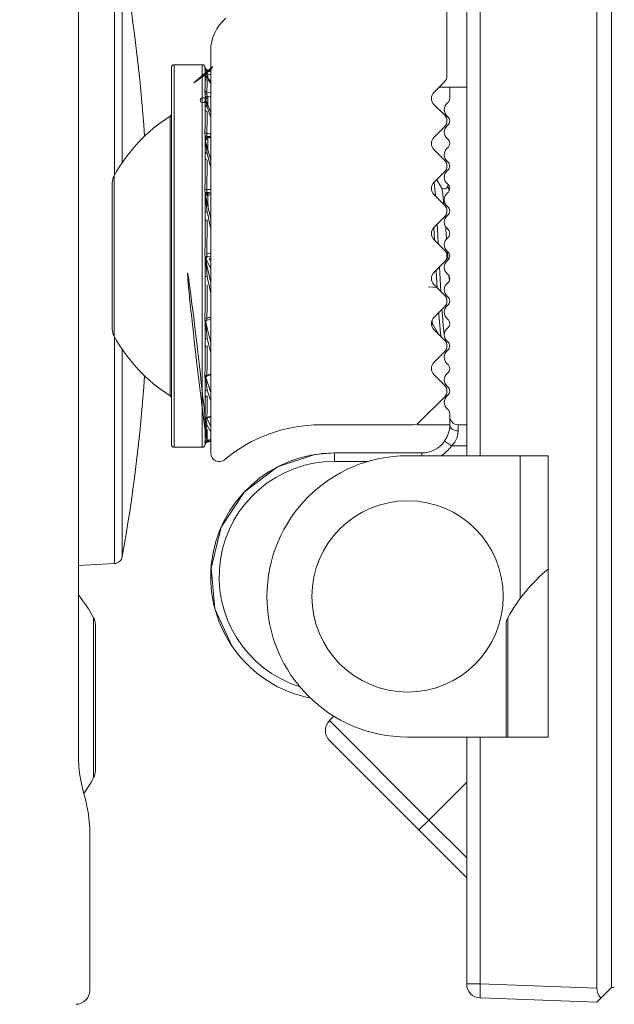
# Model space of a CAD drawing. Header units: metres. Extents: x -1.3 to 9.7, y -0.4 to 3.7.
# Tile 9 of 66: x -0.7594 to -0.7383, y 0.0728 to 0.1078. Entities that reach past the tile are written whole.
import ezdxf

# ---------------------------------------------------------------- set-up
doc = ezdxf.new("R2010")
doc.units = ezdxf.units.M
doc.header["$MEASUREMENT"] = 0
doc.linetypes.add('Wipeout_Contour', pattern=[1, 0, -1])
doc.layers.add('152 - Bemaßung_ Beschriftung.Ausbau', color=7, linetype='Continuous')
doc.layers.add('Neubau_301 - Elemente.Linie', color=7, linetype='Continuous')
doc.styles.add('ERSTELLTER_STIL_1', font='txt')
doc.dimstyles.new('ERSTELLTER_STIL__2', dxfattribs={"dimtxt": 0.02, "dimasz": 0.01064, "dimexe": 0.18, "dimexo": 0.0625, "dimgap": 0, "dimtad": 1, "dimzin": 0, "dimdsep": 46, "dimtxsty": 'ERSTELLTER_STIL_1', "dimblk": 'ARROWHEAD_2', "dimblk1": 'ARROWHEAD_2', "dimblk2": 'ARROWHEAD_2', "dimcen": 0.09, "dimse1": 1, "dimse2": 1, "dimclrd": 7, "dimclre": 7, "dimclrt": 7, "dimazin": 0, "dimtfac": 1, "dimtdec": 4, "dimtmove": 0, "dimatfit": 3, "dimfxl": 1, "dimtolj": 1, "dimtzin": 0, "dimarcsym": 0})

# ---------------------------------------------------------------- blocks, each defined once
blk = doc.blocks.new('*D10')
at = {"layer": '152 - Bemaßung_ Beschriftung.Ausbau', "color": 7, "linetype": 'Continuous', "lineweight": 5}
for p, q in [((0.8903238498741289, 0.1463773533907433), (0.8903238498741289, 0.1532233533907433)), ((0.8973238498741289, 0.1423359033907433), (0.8833238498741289, 0.1504188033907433)), ((0.9008238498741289, 0.1463773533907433), (0.879823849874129, 0.1463773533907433)), ((0.8903238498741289, 0.06137735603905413), (0.8903238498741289, 0.1463773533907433)), ((0.8833238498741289, 0.06541880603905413), (0.8973238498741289, 0.05733590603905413)), ((0.9008238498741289, 0.06137735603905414), (0.879823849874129, 0.06137735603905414)), ((0.8903238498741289, -0.1036226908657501), (0.8903238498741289, 0.06137735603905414))]:
    blk.add_line(p, q, dxfattribs=at)
at = {"layer": '152 - Bemaßung_ Beschriftung.Ausbau', "color": 7, "lineweight": 5, "insert": (0.8866528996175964, 0.09128030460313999), "char_height": 0.02, "attachment_point": 7, "rotation": 90, "style": 'ERSTELLTER_STIL_1'}
blk.add_mtext('\\A1;{\\pql;\\fArial|b0|i0|c0|p38;8\\fArial|b0|i0|c0|p38;\\A1{\\H.66x;\\S5^  ;}}', dxfattribs=at)
at = {"color": 254, "linetype": 'Wipeout_Contour', "lineweight": 0, "ltscale": 4.19107671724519}
blk.add_wipeout([(0.8900738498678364, 0.08753030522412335), (0.8900738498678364, 0.12022440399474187), (0.8625738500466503, 0.12022440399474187), (0.8625738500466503, 0.08753030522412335)], dxfattribs=at).dxf.layer = '152 - Bemaßung_ Beschriftung.Ausbau'
blk = doc.blocks.new('ARROWHEAD_2')
at = {"color": 0, "linetype": 'Continuous', "lineweight": 0}
for p, q in [((-0.3781315, -0.655), (0.3781315, 0.655)), ((0, 0), (-1, 0))]:
    blk.add_line(p, q, dxfattribs=at)

msp = doc.modelspace()

# ---------------------------------------------------------------- linework, layer by layer
at = {"layer": 'Neubau_301 - Elemente.Linie', "color": 1, "linetype": 'Continuous', "lineweight": 5}
for p, q in [((-0.7388872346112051, 0.0733573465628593), (-0.7388872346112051, 0.1253987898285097)), ((-0.7383668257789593, 0.1253780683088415), (-0.7383668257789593, 0.07337806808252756)), ((-0.7435173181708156, 0.0922780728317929), (-0.7435173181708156, 0.1252539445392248)), ((-0.7430347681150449, 0.0922780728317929), (-0.7430347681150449, 0.1252539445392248)), ((-0.757317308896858, 0.1171286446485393), (-0.757317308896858, 0.08162749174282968)), ((-0.7442173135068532, 0.1164113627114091), (-0.7442173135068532, 0.1057780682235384)), ((-0.7560402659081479, 0.1022478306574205), (-0.7560402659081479, 0.1103111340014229)), ((-0.7557606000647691, 0.1027008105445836), (-0.7557606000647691, 0.1100640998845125)), ((-0.7526173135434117, 0.09236758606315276), (-0.7526173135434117, 0.106678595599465)), ((-0.7540173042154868, 0.1060780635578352), (-0.7540173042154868, 0.0926780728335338)), ((-0.7539173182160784, 0.1061780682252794), (-0.7539173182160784, 0.0925780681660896)), ((-0.7539173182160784, 0.1061780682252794), (-0.7529173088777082, 0.1061780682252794)), ((-0.7529173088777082, 0.1061780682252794), (-0.7529173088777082, 0.0925780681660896)), ((-0.7528173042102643, 0.1059622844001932), (-0.7528173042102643, 0.1057176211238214)), ((-0.7527454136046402, 0.1060005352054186), (-0.7526173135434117, 0.1059662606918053)), ((-0.7443051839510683, 0.105565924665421), (-0.7446809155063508, 0.1051901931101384)), ((-0.7444930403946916, 0.1053780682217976), (-0.7441173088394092, 0.1053780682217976)), ((-0.7435173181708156, 0.1053780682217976), (-0.7441173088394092, 0.1053780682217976)), ((-0.7441173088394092, 0.1053780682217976), (-0.7441173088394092, 0.1049780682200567)), ((-0.7528173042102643, 0.1051410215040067), (-0.7528173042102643, 0.1045938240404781)), ((-0.7446809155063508, 0.1047659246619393), (-0.7443051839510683, 0.1043901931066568)), ((-0.7540634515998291, 0.09440725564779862), (-0.7540634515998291, 0.1043488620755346)), ((-0.7443051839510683, 0.1039659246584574), (-0.7446809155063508, 0.103590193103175)), ((-0.7528173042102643, 0.1036246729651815), (-0.7528173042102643, 0.1028409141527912)), ((-0.7446809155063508, 0.1031659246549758), (-0.7443051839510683, 0.1027901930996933)), ((-0.756055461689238, 0.1022203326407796), (-0.756055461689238, 0.09653578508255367)), ((-0.7443051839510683, 0.102365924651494), (-0.7446809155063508, 0.1019901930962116)), ((-0.7561173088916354, 0.1019794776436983), (-0.7561173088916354, 0.09677665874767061)), ((-0.7528173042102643, 0.1015961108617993), (-0.7528173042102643, 0.1006703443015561)), ((-0.7446809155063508, 0.1015659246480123), (-0.7443051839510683, 0.1011901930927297)), ((-0.7443051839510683, 0.1007659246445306), (-0.7446809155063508, 0.100390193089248)), ((-0.7446809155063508, 0.0999659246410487), (-0.7443051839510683, 0.09959019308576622)), ((-0.7528173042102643, 0.0993000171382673), (-0.7528173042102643, 0.0983439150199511)), ((-0.7443051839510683, 0.09916592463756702), (-0.7446809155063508, 0.09879019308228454)), ((-0.7446809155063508, 0.09836592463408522), (-0.7443051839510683, 0.09799019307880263)), ((-0.7443051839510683, 0.09756592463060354), (-0.7446809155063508, 0.09719019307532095)), ((-0.7528173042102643, 0.0970133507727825), (-0.7528173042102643, 0.09614220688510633)), ((-0.7446809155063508, 0.09676592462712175), (-0.7443051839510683, 0.09639019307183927)), ((-0.7560402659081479, 0.08844498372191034), (-0.7560402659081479, 0.09650830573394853)), ((-0.7442937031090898, 0.09637805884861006), (-0.7442547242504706, 0.09637805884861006)), ((-0.7557606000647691, 0.08869203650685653), (-0.7557606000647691, 0.09605530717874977)), ((-0.7443051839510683, 0.09596592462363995), (-0.7446809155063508, 0.09559019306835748)), ((-0.7528173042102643, 0.09501189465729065), (-0.7528173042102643, 0.09433079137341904)), ((-0.7446809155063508, 0.09516592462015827), (-0.7443051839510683, 0.09479019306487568)), ((-0.7443051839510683, 0.09436592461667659), (-0.745205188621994, 0.09346593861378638)), ((-0.7528173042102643, 0.09353706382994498), (-0.7528173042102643, 0.0931281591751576)), ((-0.7441173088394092, 0.09377806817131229), (-0.7441173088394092, 0.09367806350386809)), ((-0.7441173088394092, 0.09367806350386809), (-0.7441173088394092, 0.09337806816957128)), ((-0.745417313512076, 0.09337806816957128), (-0.7487173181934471, 0.09337806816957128)), ((-0.7452673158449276, 0.09337806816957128), (-0.7452673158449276, 0.0934182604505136)), ((-0.7452673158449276, 0.09337806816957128), (-0.7441173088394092, 0.09337806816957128)), ((-0.7438173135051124, 0.09337806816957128), (-0.7435173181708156, 0.09337806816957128)), ((-0.7438173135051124, 0.09337806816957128), (-0.7438173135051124, 0.09316377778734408)), ((-0.7528173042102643, 0.09276230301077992), (-0.7528173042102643, 0.09267934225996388)), ((-0.7526173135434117, 0.09278987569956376), (-0.7527454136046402, 0.09275560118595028)), ((-0.7443005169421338, 0.09280115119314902), (-0.7440554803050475, 0.0926280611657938)), ((-0.7539173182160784, 0.0925780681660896), (-0.7529173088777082, 0.0925780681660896)), ((-0.7529173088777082, 0.0925780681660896), (-0.7529173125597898, 0.09257806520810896)), ((-0.7435173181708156, 0.0926280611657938), (-0.7440554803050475, 0.0926280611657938)), ((-0.7451173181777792, 0.09237805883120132), (-0.7482173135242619, 0.09237805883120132)), ((-0.7482173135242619, 0.09237805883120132), (-0.7482173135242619, 0.09207806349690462)), ((-0.7470173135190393, 0.09207806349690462), (-0.7482173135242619, 0.09207806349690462)), ((-0.7456173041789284, 0.0922780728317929), (-0.7435173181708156, 0.0922780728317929)), ((-0.7451173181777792, 0.09237805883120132), (-0.7451173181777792, 0.0922780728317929)), ((-0.7430347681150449, 0.0922780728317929), (-0.7435173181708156, 0.0922780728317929)), ((-0.7430347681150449, 0.0922780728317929), (-0.7406148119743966, 0.0922780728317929)), ((-0.7416173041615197, 0.0872018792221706), (-0.7416173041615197, 0.0922780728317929)), ((-0.7406173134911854, 0.0922780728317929), (-0.7406173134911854, 0.08824769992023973)), ((-0.7406148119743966, 0.0922780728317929), (-0.7406148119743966, 0.08227807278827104)), ((-0.7560402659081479, 0.08844498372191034), (-0.757317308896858, 0.08837805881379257)), ((-0.756779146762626, 0.08083579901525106), (-0.756779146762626, 0.08652034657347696)), ((-0.7420554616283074, 0.08652034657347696), (-0.7420554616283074, 0.08227807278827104)), ((-0.7567173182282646, 0.08107665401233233), (-0.7567173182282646, 0.08627947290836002)), ((-0.7421173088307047, 0.08627947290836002), (-0.7421173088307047, 0.08227807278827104)), ((-0.7482385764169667, 0.08302025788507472), (-0.7483954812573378, 0.08286335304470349)), ((-0.7448599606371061, 0.07932781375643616), (-0.7483954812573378, 0.08286335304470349)), ((-0.7435173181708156, 0.08227807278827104), (-0.7456173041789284, 0.08227807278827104)), ((-0.7430347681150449, 0.08227807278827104), (-0.7435173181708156, 0.08227807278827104)), ((-0.7435173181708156, 0.07350217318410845), (-0.7435173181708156, 0.08227807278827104)), ((-0.7430347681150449, 0.08227807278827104), (-0.7406148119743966, 0.08227807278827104)), ((-0.7430347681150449, 0.07350217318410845), (-0.7430347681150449, 0.08227807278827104)), ((-0.745213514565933, 0.07897425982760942), (-0.7483954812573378, 0.08215624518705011)), ((-0.7435173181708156, 0.08067045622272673), (-0.7448599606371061, 0.07932781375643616)), ((-0.745213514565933, 0.07897425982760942), (-0.7448599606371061, 0.07932781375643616)), ((-0.7448599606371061, 0.07932781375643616), (-0.7435173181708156, 0.0779851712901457)), ((-0.756917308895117, 0.07882749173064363), (-0.756917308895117, 0.07327806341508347)), ((-0.745213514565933, 0.07897425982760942), (-0.7435173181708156, 0.07727806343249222)), ((-0.7430347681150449, 0.07350217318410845), (-0.7435173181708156, 0.07350217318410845)), ((-0.7430347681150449, 0.07350217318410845), (-0.7388872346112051, 0.0733573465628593)), ((-0.7387458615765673, 0.07299903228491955), (-0.7383668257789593, 0.07337806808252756)), ((-0.7430347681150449, 0.07300248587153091), (-0.7388872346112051, 0.07285764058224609)), ((-0.7388872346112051, 0.07285764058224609), (-0.7387458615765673, 0.07299903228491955))]:
    msp.add_line(p, q, dxfattribs=at)
at = {"layer": 'Neubau_301 - Elemente.Linie', "color": 1, "linetype": 'Continuous', "lineweight": 5, "flags": 128}
for points in [[(-0.7528172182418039, 0.1058480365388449), (-0.7526329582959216, 0.1059885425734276), (-0.7525432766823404, 0.1061134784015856), (-0.7532173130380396, 0.1055324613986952), (-0.7527817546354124, 0.1058370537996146), (-0.7528171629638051, 0.1058426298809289), (-0.752814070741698, 0.1058228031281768), (-0.7528070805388, 0.105803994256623), (-0.7527881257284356, 0.1057774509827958)], [(-0.7528173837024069, 0.1060818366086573), (-0.7528207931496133, 0.1060622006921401), (-0.7528243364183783, 0.1060261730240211)], [(-0.752817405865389, 0.1060823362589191), (-0.7528097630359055, 0.1060547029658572), (-0.7527943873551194, 0.1060309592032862), (-0.7527668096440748, 0.106009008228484), (-0.7527454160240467, 0.1060005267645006)], [(-0.7528243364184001, 0.1060261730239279), (-0.7528234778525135, 0.1060151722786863), (-0.7528212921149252, 0.1060023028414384), (-0.7528185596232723, 0.1059835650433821), (-0.7528176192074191, 0.1059725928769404), (-0.752817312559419, 0.1059622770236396)], [(-0.7528173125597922, 0.1057176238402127), (-0.7528181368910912, 0.1055736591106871), (-0.7528205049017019, 0.1054170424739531), (-0.7528243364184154, 0.1052525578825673)], [(-0.7528173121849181, 0.1058459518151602), (-0.752816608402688, 0.1058341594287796)], [(-0.7528163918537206, 0.105834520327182), (-0.7528071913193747, 0.1058396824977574), (-0.7527788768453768, 0.1058459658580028), (-0.7527405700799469, 0.1058480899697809)], [(-0.7527881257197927, 0.1057774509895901), (-0.7527813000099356, 0.1057696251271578), (-0.7527742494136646, 0.1057597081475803), (-0.7527681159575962, 0.1057497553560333), (-0.752762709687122, 0.1057400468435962), (-0.7527566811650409, 0.1057282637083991), (-0.7527501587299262, 0.1057144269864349), (-0.7527431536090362, 0.1056983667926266)], [(-0.7527881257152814, 0.1057774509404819), (-0.75261731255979, 0.1055654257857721)], [(-0.7527572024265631, 0.1059664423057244), (-0.7527594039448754, 0.105956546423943), (-0.7527557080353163, 0.1059438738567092), (-0.752751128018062, 0.1059254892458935)], [(-0.7527454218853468, 0.1060005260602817), (-0.7527504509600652, 0.1059907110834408), (-0.7527572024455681, 0.1059664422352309)], [(-0.7527499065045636, 0.105916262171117), (-0.7527457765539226, 0.105884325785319), (-0.7527380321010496, 0.1058485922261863)], [(-0.7526173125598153, 0.1058180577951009), (-0.7527379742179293, 0.1058483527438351)], [(-0.7527187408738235, 0.1057654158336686), (-0.7527233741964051, 0.1058071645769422), (-0.7527379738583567, 0.1058483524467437)], [(-0.7527185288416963, 0.1057009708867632), (-0.7527187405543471, 0.1057654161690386)], [(-0.7527431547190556, 0.1056245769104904), (-0.7527433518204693, 0.1055820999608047), (-0.7527448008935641, 0.1054943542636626), (-0.7527480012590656, 0.1053895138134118), (-0.7527495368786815, 0.1053505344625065), (-0.7527572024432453, 0.1051978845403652)], [(-0.7527226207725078, 0.105671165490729), (-0.7527431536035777, 0.1056983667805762)], [(-0.7526403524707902, 0.1055492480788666), (-0.7526836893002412, 0.1056160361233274), (-0.7527226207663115, 0.1056711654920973)], [(-0.7526173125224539, 0.1055114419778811), (-0.7526228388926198, 0.1055206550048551), (-0.7526403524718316, 0.1055492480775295)], [(-0.7528243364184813, 0.1052525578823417), (-0.7528241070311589, 0.1052347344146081), (-0.7528234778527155, 0.1052244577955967), (-0.752822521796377, 0.1052130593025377), (-0.7528212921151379, 0.1052003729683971), (-0.752819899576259, 0.1051862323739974), (-0.7528185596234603, 0.1051707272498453), (-0.7528176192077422, 0.1051550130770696), (-0.752817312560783, 0.1051410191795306)], [(-0.7528173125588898, 0.1050110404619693), (-0.7528071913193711, 0.1050331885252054), (-0.7527788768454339, 0.1050508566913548), (-0.752740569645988, 0.1050591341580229)], [(-0.7527572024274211, 0.105197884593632), (-0.7527601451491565, 0.1051833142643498), (-0.7527578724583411, 0.1051683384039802), (-0.7527532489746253, 0.1051479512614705), (-0.7527511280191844, 0.1051365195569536), (-0.7527499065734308, 0.1051260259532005)], [(-0.7526173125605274, 0.1051787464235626), (-0.7526445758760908, 0.105182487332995), (-0.7526800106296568, 0.1051873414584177), (-0.7527572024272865, 0.1051978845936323)], [(-0.7527499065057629, 0.1051260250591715), (-0.752745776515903, 0.1050926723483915), (-0.7527380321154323, 0.1050597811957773)], [(-0.7527187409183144, 0.1049882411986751), (-0.7527233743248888, 0.1050245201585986), (-0.7527379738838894, 0.1050595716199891)], [(-0.7526173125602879, 0.1050415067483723), (-0.7526332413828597, 0.1050438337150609), (-0.7527379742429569, 0.10505957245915)], [(-0.7528054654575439, 0.1049641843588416), (-0.7528016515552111, 0.1049519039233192), (-0.7527986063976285, 0.1049411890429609), (-0.7527959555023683, 0.1049313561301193), (-0.7527930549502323, 0.1049201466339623), (-0.7527899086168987, 0.1049075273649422), (-0.7527864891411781, 0.1048933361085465), (-0.7527827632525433, 0.1048773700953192), (-0.7527786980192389, 0.1048594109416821), (-0.7527742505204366, 0.104839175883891), (-0.7527693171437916, 0.1048160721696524), (-0.752763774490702, 0.1047893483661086), (-0.7527566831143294, 0.1047540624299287), (-0.7527501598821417, 0.1047205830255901), (-0.7527431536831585, 0.1046835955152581)], [(-0.7528014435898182, 0.1049561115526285), (-0.7526173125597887, 0.1044772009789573)], [(-0.7526173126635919, 0.1043207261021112), (-0.7526229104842, 0.1043376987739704), (-0.7526666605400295, 0.1044677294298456), (-0.7526838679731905, 0.1045175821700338), (-0.7527431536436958, 0.1046835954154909)], [(-0.7527178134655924, 0.1047493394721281), (-0.7527187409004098, 0.1049882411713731)], [(-0.7528173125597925, 0.1045938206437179), (-0.7528181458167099, 0.1043147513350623), (-0.7528205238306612, 0.1040390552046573), (-0.7528243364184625, 0.1037703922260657)], [(-0.7527431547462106, 0.1045152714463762), (-0.7527433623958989, 0.1044230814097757), (-0.7527448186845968, 0.1042495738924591), (-0.7527480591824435, 0.1040538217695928), (-0.7527495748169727, 0.1039856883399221), (-0.7527572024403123, 0.1037273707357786)], [(-0.7528243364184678, 0.1037703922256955), (-0.7528243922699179, 0.1037571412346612), (-0.7528241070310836, 0.1037432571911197), (-0.7528234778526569, 0.1037285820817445), (-0.7528225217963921, 0.1037129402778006), (-0.7528212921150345, 0.1036961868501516), (-0.75281989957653, 0.1036782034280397), (-0.7528185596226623, 0.1036592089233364), (-0.7528176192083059, 0.1036406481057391), (-0.7528173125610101, 0.1036246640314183)], [(-0.7527572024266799, 0.1037273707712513), (-0.7527600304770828, 0.1037135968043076), (-0.752759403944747, 0.1036969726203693), (-0.7527557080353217, 0.1036765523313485), (-0.7527532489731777, 0.1036648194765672), (-0.7527511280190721, 0.1036529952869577), (-0.7527499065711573, 0.103642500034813)], [(-0.75274990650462, 0.1036424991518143), (-0.75274577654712, 0.103611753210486), (-0.7527380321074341, 0.1035856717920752)], [(-0.7528173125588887, 0.1035108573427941), (-0.7528071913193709, 0.1035446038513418), (-0.752778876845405, 0.1035715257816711), (-0.7527405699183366, 0.1035849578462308)], [(-0.7528054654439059, 0.1034688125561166), (-0.7528036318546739, 0.1034577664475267), (-0.752801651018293, 0.1034455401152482), (-0.7527994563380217, 0.1034317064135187), (-0.7527970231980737, 0.1034160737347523), (-0.7527943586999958, 0.103398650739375), (-0.7527914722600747, 0.1033794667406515), (-0.7527899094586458, 0.1033689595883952), (-0.752788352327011, 0.1033584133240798), (-0.752786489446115, 0.1033457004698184), (-0.7527849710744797, 0.1033352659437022), (-0.7527827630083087, 0.1033199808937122), (-0.7527813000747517, 0.1033097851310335), (-0.7527786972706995, 0.1032915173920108), (-0.7527742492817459, 0.1032599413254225), (-0.7527693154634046, 0.1032244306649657), (-0.7527637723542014, 0.103183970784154), (-0.7527566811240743, 0.1031314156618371), (-0.7527501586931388, 0.1030823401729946), (-0.7527431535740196, 0.1030288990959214)], [(-0.7527971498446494, 0.1034531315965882), (-0.7526173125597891, 0.1027859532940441)], [(-0.7526173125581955, 0.1035823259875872), (-0.7526330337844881, 0.1035827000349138), (-0.7527379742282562, 0.1035855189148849)], [(-0.752718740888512, 0.1035343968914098), (-0.7527233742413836, 0.103560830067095), (-0.7527379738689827, 0.1035855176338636)], [(-0.7527166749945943, 0.1031617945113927), (-0.752717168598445, 0.1032442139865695), (-0.7527172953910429, 0.1032656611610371), (-0.7527187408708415, 0.103534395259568)], [(-0.7526173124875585, 0.1025338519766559), (-0.7526227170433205, 0.1025556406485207), (-0.75264374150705, 0.1026399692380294), (-0.7526835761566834, 0.1027978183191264), (-0.7527275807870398, 0.1029690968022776), (-0.7527431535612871, 0.1030288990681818)], [(-0.75281731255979, 0.102840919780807), (-0.7528181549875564, 0.1024591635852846), (-0.7528205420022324, 0.1020978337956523), (-0.7528243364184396, 0.1017584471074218)], [(-0.7527431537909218, 0.1027863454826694), (-0.7527448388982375, 0.1024159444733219), (-0.7527450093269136, 0.1023976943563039), (-0.7527496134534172, 0.1020640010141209), (-0.7527502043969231, 0.1020321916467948), (-0.7527572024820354, 0.1017322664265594)], [(-0.7446309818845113, 0.1015159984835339), (-0.7446735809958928, 0.1019975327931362)], [(-0.7445805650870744, 0.1020905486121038), (-0.7444243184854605, 0.1018214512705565)], [(-0.7442098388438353, 0.1018213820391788), (-0.744161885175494, 0.1019039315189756)], [(-0.7528243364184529, 0.1017584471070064), (-0.7528243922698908, 0.101742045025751), (-0.7528241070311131, 0.1017252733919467), (-0.7528234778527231, 0.1017079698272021), (-0.7528225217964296, 0.1016899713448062), (-0.7528212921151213, 0.1016711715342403), (-0.752819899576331, 0.101651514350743), (-0.7528185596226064, 0.1016313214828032), (-0.752817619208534, 0.1016121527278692), (-0.7528173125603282, 0.1015961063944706)], [(-0.7528173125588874, 0.1015121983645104), (-0.7528071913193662, 0.1015534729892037), (-0.7527788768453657, 0.1015864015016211), (-0.7527405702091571, 0.1016033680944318)], [(-0.752757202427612, 0.1017322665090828), (-0.7527600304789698, 0.101715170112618), (-0.7527594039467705, 0.1016965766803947), (-0.7527578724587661, 0.1016864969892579), (-0.7527557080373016, 0.1016758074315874), (-0.7527532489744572, 0.1016646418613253), (-0.7527511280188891, 0.1016538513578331)], [(-0.7526173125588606, 0.101747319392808), (-0.7526446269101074, 0.1017443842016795), (-0.7527021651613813, 0.1017381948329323), (-0.75275720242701, 0.1017322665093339)], [(-0.7527499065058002, 0.1016446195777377), (-0.7527457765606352, 0.1016201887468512), (-0.7527380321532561, 0.1016040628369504)], [(-0.7526173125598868, 0.1016160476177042), (-0.7526333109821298, 0.1016144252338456), (-0.752737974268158, 0.1016039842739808)], [(-0.7527187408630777, 0.1015792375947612), (-0.7527233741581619, 0.1015926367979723), (-0.7527379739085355, 0.1016039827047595)], [(-0.7527129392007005, 0.1011095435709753), (-0.7527136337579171, 0.1011541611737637), (-0.7527154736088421, 0.1012854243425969), (-0.7527171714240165, 0.1014267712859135), (-0.7527173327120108, 0.1014414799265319), (-0.7527187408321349, 0.1015792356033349)], [(-0.7444243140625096, 0.1018214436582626), (-0.7444134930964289, 0.1018069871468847), (-0.7443923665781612, 0.1017885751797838)], [(-0.7444222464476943, 0.1018214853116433), (-0.7444143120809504, 0.1017993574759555), (-0.7443823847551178, 0.1016652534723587), (-0.7443573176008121, 0.1014960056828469), (-0.7443502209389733, 0.1014391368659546), (-0.7443260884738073, 0.1012111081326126)], [(-0.7443923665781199, 0.1017885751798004), (-0.7443414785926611, 0.1017669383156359), (-0.7442851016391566, 0.101768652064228), (-0.7442333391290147, 0.1017948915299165)], [(-0.7442333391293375, 0.1017948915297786), (-0.7442142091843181, 0.1018147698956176)], [(-0.7442098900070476, 0.1018213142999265), (-0.7441962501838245, 0.1018359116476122), (-0.7441723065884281, 0.1018178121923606), (-0.7441643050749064, 0.1017993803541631), (-0.7441370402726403, 0.1016914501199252)], [(-0.7528054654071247, 0.1014800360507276), (-0.7528036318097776, 0.1014649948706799), (-0.7528016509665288, 0.1014485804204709), (-0.7527994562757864, 0.1014302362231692), (-0.7527970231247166, 0.1014097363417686), (-0.7527943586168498, 0.1013871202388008), (-0.7527930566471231, 0.101376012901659), (-0.752791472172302, 0.1013624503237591), (-0.7527899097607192, 0.1013490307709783), (-0.7527883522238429, 0.1013356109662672), (-0.7527864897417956, 0.1013195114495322), (-0.7527849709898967, 0.1013063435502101), (-0.7527827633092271, 0.1012871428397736), (-0.7527812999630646, 0.1012743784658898), (-0.7527786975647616, 0.1012516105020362), (-0.7527773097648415, 0.1012394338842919), (-0.7527742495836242, 0.1012125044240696), (-0.7527729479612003, 0.1012010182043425), (-0.7527693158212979, 0.1011688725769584), (-0.7527681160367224, 0.1011582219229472), (-0.7527637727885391, 0.1011195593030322), (-0.7527566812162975, 0.1010560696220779), (-0.7527501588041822, 0.1009973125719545), (-0.7527431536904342, 0.100933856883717)], [(-0.7527979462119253, 0.1014860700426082), (-0.7527959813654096, 0.1014695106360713)], [(-0.75279591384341, 0.1014692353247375), (-0.7526173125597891, 0.1006880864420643)], [(-0.752617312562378, 0.1003663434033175), (-0.7526229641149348, 0.100392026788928), (-0.7526333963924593, 0.1004393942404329), (-0.7526838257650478, 0.100667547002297), (-0.7527134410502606, 0.1008007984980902), (-0.7527431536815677, 0.1009338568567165)], [(-0.7528173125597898, 0.1006703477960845), (-0.7528181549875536, 0.1002335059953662), (-0.7528205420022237, 0.09983014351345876), (-0.7528243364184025, 0.09945939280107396)], [(-0.7527431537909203, 0.1006463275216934), (-0.7527448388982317, 0.1002173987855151), (-0.7527450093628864, 0.100196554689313), (-0.752749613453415, 0.09981987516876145), (-0.7527502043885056, 0.09978439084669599), (-0.7527572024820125, 0.09945321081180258)], [(-0.7445278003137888, 0.09981281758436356), (-0.7445446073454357, 0.1001239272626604), (-0.7445660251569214, 0.1005050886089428)], [(-0.7442886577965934, 0.1007834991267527), (-0.7442860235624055, 0.1007498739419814), (-0.7442831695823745, 0.1007147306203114)], [(-0.7446840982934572, 0.1003869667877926), (-0.7446597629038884, 0.09994477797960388)], [(-0.7442602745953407, 0.1004027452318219), (-0.7442540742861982, 0.1003149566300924), (-0.744231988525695, 0.09998762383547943)], [(-0.7528243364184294, 0.09945939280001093), (-0.7528243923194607, 0.09944182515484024), (-0.7528241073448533, 0.0994241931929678), (-0.7528234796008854, 0.09940637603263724), (-0.7528225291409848, 0.09938827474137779), (-0.752821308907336, 0.0993698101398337), (-0.7528199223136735, 0.09935092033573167), (-0.752818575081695, 0.09933189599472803), (-0.7528176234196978, 0.09931429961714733), (-0.7528173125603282, 0.09930002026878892)], [(-0.7527572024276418, 0.09945321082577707), (-0.7527600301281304, 0.09943485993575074), (-0.7527594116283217, 0.09941659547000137), (-0.7527557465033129, 0.09939807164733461), (-0.7527511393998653, 0.09938026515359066)], [(-0.7526173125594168, 0.09948367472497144), (-0.7526443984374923, 0.09947777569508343), (-0.7527228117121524, 0.09946069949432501), (-0.7527572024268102, 0.09945321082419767)], [(-0.7442028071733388, 0.09954229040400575), (-0.7441903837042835, 0.09935030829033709), (-0.7441825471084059, 0.09923024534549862)], [(-0.75281731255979, 0.09925528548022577), (-0.7528119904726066, 0.09924358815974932)], [(-0.7528173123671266, 0.09925631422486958), (-0.752807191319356, 0.09929995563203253), (-0.7527788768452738, 0.09933491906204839), (-0.7527405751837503, 0.09935337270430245)], [(-0.7528054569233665, 0.09923772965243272), (-0.7527954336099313, 0.09914346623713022), (-0.752784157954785, 0.09903714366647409), (-0.7527716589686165, 0.0989193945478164), (-0.7527580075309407, 0.09879081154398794), (-0.7527431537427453, 0.09865116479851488)], [(-0.752764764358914, 0.09924507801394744), (-0.7527756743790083, 0.09924553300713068), (-0.7527865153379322, 0.09924425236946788), (-0.7527956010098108, 0.0992392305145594)], [(-0.7526173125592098, 0.098434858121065), (-0.7526460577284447, 0.09856388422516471), (-0.7526504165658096, 0.09858348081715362), (-0.7527206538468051, 0.09890007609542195), (-0.7527280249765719, 0.09893338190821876), (-0.7527956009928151, 0.09923923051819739)], [(-0.7526173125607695, 0.09892755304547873), (-0.7526481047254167, 0.09899357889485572), (-0.7527647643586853, 0.09924507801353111)], [(-0.752749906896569, 0.09937335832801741), (-0.7527475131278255, 0.09936206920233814), (-0.7527380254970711, 0.09935396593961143)], [(-0.7526173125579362, 0.09937983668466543), (-0.7526331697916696, 0.0993764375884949), (-0.7527379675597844, 0.09935397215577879)], [(-0.7526173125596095, 0.09917137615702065), (-0.7526739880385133, 0.09928992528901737)], [(-0.7446023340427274, 0.09886900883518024), (-0.7445995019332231, 0.09881632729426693), (-0.7445686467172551, 0.0982571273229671), (-0.7448727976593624, 0.09828408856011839)], [(-0.7444359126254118, 0.09812092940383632), (-0.7444838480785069, 0.09898726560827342)], [(-0.752743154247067, 0.09835333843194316), (-0.7527432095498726, 0.09827336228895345), (-0.7527445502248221, 0.0979557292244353), (-0.7527471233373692, 0.0976937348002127), (-0.7527490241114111, 0.09755877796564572), (-0.7527572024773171, 0.09716509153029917)], [(-0.7526173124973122, 0.0980796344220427), (-0.7526229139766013, 0.09810489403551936), (-0.7526837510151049, 0.09838042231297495), (-0.7527259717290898, 0.09857271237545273), (-0.7527431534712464, 0.09865116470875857)], [(-0.7441464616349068, 0.09868205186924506), (-0.7441339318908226, 0.09849823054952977)], [(-0.7528173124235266, 0.09834390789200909), (-0.7528180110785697, 0.09794300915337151), (-0.7528202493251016, 0.09754432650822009), (-0.7528243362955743, 0.09715052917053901)], [(-0.7445120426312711, 0.09735901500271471), (-0.7445061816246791, 0.09727874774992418), (-0.7444754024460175, 0.0969066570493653), (-0.744443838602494, 0.0966190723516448), (-0.7444273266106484, 0.09651234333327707)], [(-0.7443157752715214, 0.09660092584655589), (-0.7443172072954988, 0.09661127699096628), (-0.7443492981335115, 0.09689343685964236), (-0.7443801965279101, 0.09726287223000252), (-0.7443953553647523, 0.09747575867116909)], [(-0.7528243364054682, 0.09715052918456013), (-0.7528243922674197, 0.09713390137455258), (-0.752824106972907, 0.09711752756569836), (-0.7528234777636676, 0.09710129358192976), (-0.7528225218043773, 0.09708511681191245), (-0.7528212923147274, 0.09706900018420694), (-0.7528198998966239, 0.09705302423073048), (-0.752818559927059, 0.09703759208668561), (-0.7528178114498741, 0.0970273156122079), (-0.7528173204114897, 0.09701488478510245)], [(-0.7527460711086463, 0.09709850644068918), (-0.7527750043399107, 0.09708441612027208), (-0.7527977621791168, 0.09706213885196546), (-0.7528123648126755, 0.09703382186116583), (-0.7528160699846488, 0.0970184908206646), (-0.7528172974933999, 0.0970047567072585)], [(-0.7528166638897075, 0.09701416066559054), (-0.7528054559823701, 0.09701235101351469)], [(-0.7528054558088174, 0.09701234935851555), (-0.752795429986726, 0.09691886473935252), (-0.7527841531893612, 0.09681611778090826), (-0.7527716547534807, 0.09670444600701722), (-0.7527580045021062, 0.09658445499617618), (-0.7527431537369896, 0.0964561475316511)], [(-0.7527963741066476, 0.0970639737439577), (-0.7527979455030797, 0.09704949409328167)], [(-0.7527956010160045, 0.09702849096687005), (-0.7527951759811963, 0.09706548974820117)], [(-0.7526173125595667, 0.09629569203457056), (-0.7526502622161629, 0.0964278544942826), (-0.7527206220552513, 0.09671517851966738), (-0.7527956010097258, 0.09702849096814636)], [(-0.7527572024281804, 0.09716509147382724), (-0.752760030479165, 0.09714768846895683), (-0.7527600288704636, 0.09713747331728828), (-0.7527578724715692, 0.0971245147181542), (-0.7527542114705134, 0.09711375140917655), (-0.7527500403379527, 0.09710317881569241)], [(-0.7526173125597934, 0.09713691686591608), (-0.7527458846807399, 0.09709855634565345)], [(-0.7447097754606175, 0.09693457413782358), (-0.74472055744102, 0.09694897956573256), (-0.7447417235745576, 0.09696742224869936), (-0.744768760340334, 0.09698186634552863)], [(-0.74475026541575, 0.09708180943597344), (-0.7447402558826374, 0.0970312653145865), (-0.7447097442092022, 0.0969345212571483)], [(-0.7445163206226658, 0.09660133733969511), (-0.7447097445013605, 0.096934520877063)], [(-0.7526173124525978, 0.09594953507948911), (-0.7526228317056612, 0.09597122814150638), (-0.7526355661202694, 0.09602147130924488), (-0.7526836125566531, 0.09621340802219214), (-0.7527197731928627, 0.09636021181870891), (-0.7527431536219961, 0.09645614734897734)], [(-0.7442454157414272, 0.0963832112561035), (-0.7442559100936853, 0.09637815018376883), (-0.7442868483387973, 0.0964393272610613), (-0.7442906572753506, 0.09645432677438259)], [(-0.7528173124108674, 0.09614220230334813), (-0.7528180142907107, 0.09578628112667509), (-0.7528202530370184, 0.09544191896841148), (-0.7528243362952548, 0.09511033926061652)], [(-0.7527431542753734, 0.09618394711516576), (-0.752743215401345, 0.09610791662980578), (-0.7527445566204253, 0.09582691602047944), (-0.7527471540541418, 0.09559533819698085), (-0.7527490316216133, 0.09547982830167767), (-0.7527572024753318, 0.09514388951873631)], [(-0.7528243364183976, 0.09511033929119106), (-0.752824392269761, 0.09509666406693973), (-0.7528241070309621, 0.09508352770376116), (-0.7528234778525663, 0.09507086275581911), (-0.7528225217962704, 0.09505864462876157), (-0.7528212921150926, 0.09504693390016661), (-0.7528198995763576, 0.0950358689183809), (-0.7528185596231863, 0.09502582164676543), (-0.7528173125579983, 0.09501189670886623)], [(-0.7527500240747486, 0.09510637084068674), (-0.752778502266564, 0.09509097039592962), (-0.7528002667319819, 0.09506772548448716), (-0.7528136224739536, 0.09503880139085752), (-0.752817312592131, 0.09501189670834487)], [(-0.7528041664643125, 0.09506143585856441), (-0.7527954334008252, 0.09499093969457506), (-0.7527841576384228, 0.09490417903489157), (-0.7527716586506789, 0.09481204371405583), (-0.7527580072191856, 0.09471509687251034), (-0.7527431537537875, 0.09461355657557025)], [(-0.7526173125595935, 0.094528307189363), (-0.7526501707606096, 0.09462848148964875), (-0.7527204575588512, 0.09485107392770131), (-0.752789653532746, 0.09508090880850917)], [(-0.7527572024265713, 0.09514388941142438), (-0.7527600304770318, 0.09512953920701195), (-0.7527594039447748, 0.09511809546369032), (-0.7527532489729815, 0.09510755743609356)], [(-0.7526173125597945, 0.0951523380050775), (-0.7527500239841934, 0.09510637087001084)], [(-0.7526173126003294, 0.09423296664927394), (-0.7526227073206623, 0.09424848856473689), (-0.7526452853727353, 0.09431423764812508), (-0.7526835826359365, 0.09442863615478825), (-0.7527293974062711, 0.0945701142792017), (-0.7527431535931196, 0.0946135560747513)], [(-0.7528173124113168, 0.09433078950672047), (-0.7528180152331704, 0.0940635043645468), (-0.752820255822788, 0.09381452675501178), (-0.7528243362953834, 0.09358490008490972)], [(-0.7527431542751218, 0.09439981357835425), (-0.7527432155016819, 0.09434098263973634), (-0.7527445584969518, 0.09412714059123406), (-0.7527471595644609, 0.0939553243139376), (-0.7527490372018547, 0.09387131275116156), (-0.7527572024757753, 0.09363339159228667)], [(-0.7528243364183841, 0.09358490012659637), (-0.7528241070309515, 0.09356751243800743), (-0.7528225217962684, 0.09355315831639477), (-0.7528198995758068, 0.09354244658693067)], [(-0.7527557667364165, 0.09361712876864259), (-0.7527836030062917, 0.09360175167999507), (-0.7528036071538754, 0.09357986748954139), (-0.7528142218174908, 0.09355715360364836), (-0.7528172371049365, 0.09354004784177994)], [(-0.752795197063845, 0.09359081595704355), (-0.7527841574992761, 0.0935318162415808), (-0.7527716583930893, 0.09347033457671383), (-0.7527580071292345, 0.09340813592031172), (-0.7527431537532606, 0.09334563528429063)], [(-0.7526173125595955, 0.09334587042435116), (-0.7526505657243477, 0.09340304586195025), (-0.7527206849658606, 0.09353411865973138), (-0.7527607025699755, 0.09361523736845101)], [(-0.7527572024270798, 0.0936333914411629), (-0.752760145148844, 0.09362047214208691)], [(-0.7526173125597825, 0.09366594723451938), (-0.7527557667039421, 0.0936171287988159)], [(-0.7528173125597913, 0.09312815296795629), (-0.752818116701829, 0.09297281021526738), (-0.752820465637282, 0.09285110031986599), (-0.7528243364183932, 0.09275820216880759)], [(-0.7527431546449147, 0.09321613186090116), (-0.7527433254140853, 0.09315907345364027), (-0.7527447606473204, 0.09305111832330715), (-0.7527478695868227, 0.09295236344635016), (-0.7527494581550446, 0.09291920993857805), (-0.7527572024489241, 0.09281578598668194)], [(-0.7526173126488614, 0.09313697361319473), (-0.7526229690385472, 0.09314533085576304), (-0.7526330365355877, 0.09316044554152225), (-0.7526838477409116, 0.09324140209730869), (-0.7527134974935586, 0.09329221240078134), (-0.7527431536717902, 0.09334563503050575)], [(-0.7441317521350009, 0.09320869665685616), (-0.7441579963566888, 0.0930957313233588), (-0.7442054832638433, 0.09296748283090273)], [(-0.744132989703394, 0.09320172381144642), (-0.7441244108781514, 0.09325934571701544)], [(-0.7441317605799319, 0.09320869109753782), (-0.7441212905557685, 0.09328917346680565)], [(-0.7441173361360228, 0.09337072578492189), (-0.7441212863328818, 0.09328918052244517)], [(-0.7438173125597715, 0.09316377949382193), (-0.7438297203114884, 0.09303575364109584), (-0.743870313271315, 0.09290159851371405), (-0.743943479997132, 0.09276477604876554), (-0.7440554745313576, 0.09262806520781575)], [(-0.7527602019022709, 0.09281189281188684), (-0.7527881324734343, 0.09279786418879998), (-0.7527986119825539, 0.09278908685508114), (-0.7528057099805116, 0.09278139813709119), (-0.7528131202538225, 0.0927708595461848), (-0.7528175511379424, 0.09276163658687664)], [(-0.7527454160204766, 0.09275560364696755), (-0.7527785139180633, 0.09273972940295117), (-0.7527994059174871, 0.09271895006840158), (-0.7528098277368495, 0.09270128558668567), (-0.7528147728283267, 0.09268778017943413), (-0.7528170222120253, 0.09267723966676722)], [(-0.7526173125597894, 0.09285709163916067), (-0.7527602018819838, 0.09281189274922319)], [(-0.7527432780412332, 0.09276746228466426), (-0.7527453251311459, 0.09275563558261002)], [(-0.7526173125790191, 0.0927937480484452), (-0.7526838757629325, 0.09279353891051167), (-0.7527259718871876, 0.0928007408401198), (-0.7527431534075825, 0.09280531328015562)], [(-0.7442216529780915, 0.09293333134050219), (-0.7443005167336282, 0.09280114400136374)], [(-0.7442216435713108, 0.09293332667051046), (-0.7442054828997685, 0.09296748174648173)], [(-0.75186471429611, 0.0855170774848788), (-0.7524667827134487, 0.08683701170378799), (-0.7526070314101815, 0.08827867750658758), (-0.75225100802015, 0.08973570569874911), (-0.751419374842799, 0.09099581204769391), (-0.7502444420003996, 0.09188328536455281), (-0.7489107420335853, 0.092323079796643), (-0.7482173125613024, 0.0923780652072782)]]:
    msp.add_lwpolyline(points, dxfattribs=at)
at = {"layer": 'Neubau_301 - Elemente.Linie', "color": 1, "linetype": 'Continuous', "lineweight": 5}
msp.add_circle((-0.7456173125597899, 0.08727806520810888), 0.003399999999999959, dxfattribs=at)
for centre, radius, start, end in [((-0.8158173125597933, 0.09937806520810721), 0.06100000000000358, 4.005362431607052, 10.08918849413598), ((-0.7511173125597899, 0.1066786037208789), 0.001499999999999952, 129.9999999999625, 180), ((-0.7539173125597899, 0.1060780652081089), 9.999999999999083e-05, 90, 180.0000155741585), ((-0.7529173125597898, 0.1060780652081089), 0.0001000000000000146, 2.169838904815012, 90), ((-0.7527313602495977, 0.1060625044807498), 9.99999940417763e-05, 201.4857437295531, 254.9475662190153), ((-0.7445173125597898, 0.1057780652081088), 0.0002999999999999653, 315.000000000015, 0), ((-0.7527173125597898, 0.1050110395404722), 0.0001000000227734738, 179.9994653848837, 208.1731670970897), ((-0.7444687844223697, 0.1049780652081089), 0.0003000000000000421, 134.9999999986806, 225.0000000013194), ((-0.7440173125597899, 0.104578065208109), 0.000299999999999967, 126.8698976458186, 233.1301023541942), ((-0.7443173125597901, 0.1049780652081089), 0.0002000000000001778, 306.8698976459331, 0), ((-0.7508852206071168, 0.09937806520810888), 0.005899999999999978, 122.5939616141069, 151.2007946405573), ((-0.7541173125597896, 0.1044331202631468), 9.999999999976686e-05, 302.5939449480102, 359.999969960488), ((-0.7445173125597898, 0.1041780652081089), 0.0003000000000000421, 315, 45), ((-0.7443173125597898, 0.1041780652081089), 0.0002000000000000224, 306.8698976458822, 53.13010235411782), ((-0.7440173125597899, 0.1037780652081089), 0.0003000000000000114, 126.8698976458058, 233.1301023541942), ((-0.7444687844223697, 0.1033780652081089), 0.0003000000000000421, 134.9999999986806, 225.0000000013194), ((-0.7443173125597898, 0.1033780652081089), 0.0002000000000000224, 306.8698976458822, 53.13010235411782), ((-0.7440173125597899, 0.1029780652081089), 0.0003000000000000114, 126.8698976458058, 233.1301023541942), ((-0.7445173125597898, 0.102578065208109), 0.0003000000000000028, 315, 44.99999999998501), ((-0.7443173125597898, 0.1025780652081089), 0.0002000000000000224, 306.8698976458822, 53.13010235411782), ((-0.7556173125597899, 0.1019794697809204), 0.0005000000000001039, 151.200842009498, 180.0000449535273), ((-0.7440173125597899, 0.1021780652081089), 0.0003000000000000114, 126.8698976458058, 233.1301023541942), ((-0.7444687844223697, 0.1017780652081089), 0.0003000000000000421, 134.9999999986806, 225.0000000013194), ((-0.7443173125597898, 0.1017780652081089), 0.0002000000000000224, 306.8698976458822, 53.13010235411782), ((-0.7440173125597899, 0.1013780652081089), 0.000299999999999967, 126.8698976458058, 233.1301023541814), ((-0.7445173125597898, 0.1009780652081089), 0.0003000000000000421, 315, 45), ((-0.7440173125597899, 0.100578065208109), 0.000299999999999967, 126.8698976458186, 233.1301023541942), ((-0.7443173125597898, 0.1009780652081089), 0.0002000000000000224, 306.8698976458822, 53.13010235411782), ((-0.7444687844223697, 0.1001780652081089), 0.0003000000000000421, 134.9999999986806, 225.0000000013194), ((-0.7443173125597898, 0.1001780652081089), 0.0002000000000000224, 306.8698976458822, 53.13010235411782), ((-0.7440173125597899, 0.09977806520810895), 0.0003000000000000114, 126.8698976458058, 233.1301023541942), ((-0.7445173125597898, 0.09937806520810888), 0.0003000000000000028, 315.000000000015, 45), ((-0.7443173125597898, 0.09937806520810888), 0.0002000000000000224, 306.8698976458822, 53.13010235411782), ((-0.752697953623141, 0.09926077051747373), 9.999798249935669e-05, 107.6757581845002, 192.4404397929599), ((-0.7526739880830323, 0.0992869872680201), 0.0001000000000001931, 147.8017412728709, 204.782765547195), ((-0.7440173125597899, 0.09897806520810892), 0.0003000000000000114, 126.8698976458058, 233.1301023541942), ((-0.7444687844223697, 0.09857806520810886), 0.0003000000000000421, 134.9999999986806, 225.0000000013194), ((-0.7443173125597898, 0.09857806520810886), 0.0002000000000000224, 306.8698976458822, 53.13010235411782), ((-0.7440173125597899, 0.0981780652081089), 0.0003000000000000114, 126.8698976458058, 233.1301023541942), ((-0.7445173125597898, 0.09777806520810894), 0.0003000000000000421, 315, 45), ((-0.7443173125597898, 0.09777806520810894), 0.0002000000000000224, 306.8698976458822, 53.13010235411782), ((-0.7440173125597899, 0.09737806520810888), 0.000299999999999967, 126.8698976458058, 233.1301023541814), ((-0.7444687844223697, 0.09697806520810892), 0.0003000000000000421, 134.9999999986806, 225.0000000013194), ((-0.7443173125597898, 0.09697806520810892), 0.0002000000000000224, 306.8698976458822, 53.13010235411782), ((-0.7556173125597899, 0.09677666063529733), 0.0005000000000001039, 179.9999550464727, 208.799157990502), ((-0.7440173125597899, 0.09657806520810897), 0.000299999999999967, 126.8698976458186, 233.1301023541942), ((-0.7508852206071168, 0.09937806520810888), 0.005899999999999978, 208.7992053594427, 237.4060383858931), ((-0.7445173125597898, 0.0961780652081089), 0.0003000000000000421, 315, 45), ((-0.7443173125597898, 0.0961780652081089), 0.0002000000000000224, 306.8698976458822, 53.13010235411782), ((-0.7440173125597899, 0.09577806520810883), 0.000299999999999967, 126.8698976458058, 233.1301023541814), ((-0.7444687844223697, 0.09537806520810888), 0.0003000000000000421, 134.9999999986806, 225.0000000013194), ((-0.7440173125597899, 0.09497806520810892), 0.0003000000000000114, 126.8698976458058, 233.1301023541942), ((-0.7443173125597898, 0.09537806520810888), 0.0002000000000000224, 306.8698976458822, 53.13010235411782), ((-0.8158173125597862, 0.09937806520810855), 0.06099999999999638, 349.9108115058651, 355.994637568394), ((-0.7445173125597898, 0.09457806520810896), 0.0003000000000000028, 315, 44.99999999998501), ((-0.7443173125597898, 0.09457806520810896), 0.0002000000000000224, 306.8698976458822, 53.13010235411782), ((-0.7541173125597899, 0.09432301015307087), 0.0001000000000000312, 3.003963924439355e-05, 57.40605505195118), ((-0.7440173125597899, 0.0941780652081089), 0.0003000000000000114, 126.8698976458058, 233.1301023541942), ((-0.7443173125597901, 0.09377806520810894), 0.0002000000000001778, 0, 53.13010235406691), ((-0.7454173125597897, 0.09367806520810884), 0.0002999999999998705, 270, 314.99999999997), ((-0.7438173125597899, 0.09367806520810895), 0.000299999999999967, 180, 270), ((-0.7487173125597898, 0.08807806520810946), 0.005299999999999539, 90, 130.0052008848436), ((-0.7527174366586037, 0.09267102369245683), 0.0001000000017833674, 104.972561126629, 177.9807288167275), ((-0.7527173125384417, 0.09267934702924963), 0.0001000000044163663, 104.975874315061, 179.999941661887), ((-0.7451173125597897, 0.09337806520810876), 0.0009999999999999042, 270, 324.7655818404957), ((-0.7539173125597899, 0.09267806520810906), 0.0001000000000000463, 179.9999844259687, 270), ((-0.7529173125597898, 0.09267806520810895), 9.999999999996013e-05, 270, 357.8386340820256), ((-0.74511731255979, 0.09337806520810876), 0.001299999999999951, 302.2042275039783, 324.7655819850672), ((-0.7482173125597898, 0.08797806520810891), 0.004399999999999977, 90, 258.8276251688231), ((-0.7523173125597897, 0.09236758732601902), 0.0003000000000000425, 180, 310.0052008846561), ((-0.7482173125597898, 0.08797806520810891), 0.004099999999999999, 90, 252.4914607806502), ((-0.7456173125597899, 0.08727806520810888), 0.005000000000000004, 90, 270), ((-0.7560559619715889, 0.08874458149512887), 0.0003000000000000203, 273.0000000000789, 349.9108115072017), ((-0.7368852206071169, 0.08367806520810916), 0.005899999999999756, 129.2077582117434, 151.2007946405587), ((-0.7619494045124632, 0.08367806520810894), 0.005900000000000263, 28.79920535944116, 38.27004139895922), ((-0.7572173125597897, 0.08627946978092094), 0.0005000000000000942, 359.9999550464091, 28.79915799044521), ((-0.7416173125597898, 0.08627946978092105), 0.0004999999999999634, 151.2008420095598, 180.0000449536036), ((-0.7480419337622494, 0.08250979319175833), 0.0004999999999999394, 134.999999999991, 225.0000000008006), ((-0.7523173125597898, 0.08162749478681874), 0.004999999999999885, 180, 196.2602047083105), ((-0.7572173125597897, 0.08107666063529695), 0.000500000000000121, 331.2008420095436, 4.49535782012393e-05), ((-0.7619494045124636, 0.08367806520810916), 0.005900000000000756, 324.7607549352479, 331.200794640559), ((-0.7619173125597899, 0.07882749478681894), 0.005000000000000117, 0, 16.26020470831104), ((-0.7430173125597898, 0.07350217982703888), 0.0004999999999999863, 180, 268.000000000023), ((-0.7574173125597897, 0.07327806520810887), 0.0004999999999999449, 270, 0), ((-0.7383668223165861, 0.07387806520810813), 0.0004999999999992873, 270, 281.3099324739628)]:
    msp.add_arc(centre, radius, start, end, dxfattribs=at)
for centre, major_axis, ratio, start_param, end_param in [((-0.7527173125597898, 0.1057924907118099), (9.9999920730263e-05, 0), 0.9743641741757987, 3.141559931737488, 4.444447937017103), ((-0.752717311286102, 0.1057176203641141), (9.999991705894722e-05, 4.919070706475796e-10), 0.9631565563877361, 3.141549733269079, 4.441457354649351), ((-0.7527173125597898, 0.1059622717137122), (9.999484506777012e-05, 0), 0.486736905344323, 3.141483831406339, 4.380347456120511), ((-0.7527173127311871, 0.1058318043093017), (8.988650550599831e-05, 4.38216871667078e-05), 0.2506951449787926, 1.708922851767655, 2.758199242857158), ((-0.7526979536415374, 0.1057478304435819), (9.999745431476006e-05, 3.250165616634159e-07), 0.1804482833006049, 1.779610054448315, 2.389825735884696), ((-0.7575496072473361, 0.1062064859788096), (-0.01158208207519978, 0.002424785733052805), 0.0689037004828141, 4.286955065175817, 4.300261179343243), ((-0.7527313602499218, 0.1052846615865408), (-9.983352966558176e-05, 5.767595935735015e-06), 0.9009233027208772, 0.3901803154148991, 1.339067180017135), ((-0.7527173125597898, 0.1051410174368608), (9.999484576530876e-05, 0), 0.1586117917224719, 3.141483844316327, 4.380347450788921), ((-0.7527173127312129, 0.1050110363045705), (8.651839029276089e-05, 5.01447132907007e-05), 0.5331900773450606, 1.53081485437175, 3.072734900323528), ((-0.7527173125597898, 0.1047646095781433), (9.999992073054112e-05, 0), 0.8386562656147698, 3.141557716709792, 4.451002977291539), ((-0.7526979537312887, 0.1049388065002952), (9.99972956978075e-05, 3.706229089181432e-07), 0.5059698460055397, 1.778320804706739, 3.000531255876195), ((-0.7527173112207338, 0.1045938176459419), (9.999991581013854e-05, 2.266411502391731e-10), 0.8130881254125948, 3.141549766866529, 4.450984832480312), ((-0.7527313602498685, 0.1037943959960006), (-9.993881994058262e-05, 3.497295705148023e-06), 0.6984087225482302, 0.4006750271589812, 1.333759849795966), ((-0.7527173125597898, 0.1036246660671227), (9.999484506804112e-05, 0), 0.1886441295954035, 1.902837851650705, 3.141701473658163), ((-0.7661189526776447, 0.1023647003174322), (0.02196550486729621, 0.0006209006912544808), 0.05652111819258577, 0.907226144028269, 0.915274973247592), ((-0.7527173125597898, 0.1035108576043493), (0.0001000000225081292, 0), 0.8904274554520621, 3.141583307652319, 3.633307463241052), ((-0.7527173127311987, 0.1035108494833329), (7.659601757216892e-05, 6.42882122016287e-05), 0.7513743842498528, 1.267892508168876, 2.809704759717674), ((-0.7528936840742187, 0.1034265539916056), (9.665237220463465e-05, 2.614990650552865e-05), 0.6387574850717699, 0.006937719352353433, 0.2812315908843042), ((-0.7526979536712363, 0.1034590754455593), (9.999672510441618e-05, 5.014730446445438e-07), 0.7704639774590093, 1.776332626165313, 3.142005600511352), ((-0.7527173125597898, 0.1030870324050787), (9.999992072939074e-05, 0), 0.6017941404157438, 3.141557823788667, 4.451004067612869), ((-0.7527173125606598, 0.1028409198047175), (9.999999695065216e-05, 0), 0.5649313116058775, 3.141592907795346, 4.451010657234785), ((-0.7527313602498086, 0.1017714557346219), (-9.996227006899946e-05, 2.746519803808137e-06), 0.4116557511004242, 0.3875495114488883, 1.320634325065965), ((-0.7527173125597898, 0.1015121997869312), (0.0001000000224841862, 0), 0.6810667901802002, 3.141583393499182, 3.633308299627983), ((-0.7527173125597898, 0.1015961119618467), (9.99948450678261e-05, 0), 0.5131468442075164, 1.902837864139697, 3.141701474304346), ((-0.7527173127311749, 0.101512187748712), (4.57016033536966e-05, 8.894541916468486e-05), 0.8789316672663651, 0.7887572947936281, 2.330576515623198), ((-0.7526979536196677, 0.1014871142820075), (9.999344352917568e-05, 9.527613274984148e-07), 0.9420287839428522, 1.783197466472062, 3.142507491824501), ((-0.7528936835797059, 0.1014476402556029), (9.780321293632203e-05, 2.144550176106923e-05), 0.3462136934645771, 0.004421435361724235, 0.376592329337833), ((-0.7527173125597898, 0.1009620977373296), (9.999992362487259e-05, 0), 0.2923426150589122, 3.141570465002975, 4.451007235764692), ((-0.7527173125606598, 0.1006703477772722), (9.999999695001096e-05, 0), 0.2486479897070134, 3.141592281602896, 4.451010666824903), ((-0.7527173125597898, 0.09930002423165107), (9.999742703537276e-05, 0), 0.7757466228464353, 1.902820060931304, 3.14164697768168), ((-0.7527173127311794, 0.09925611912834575), (-2.202414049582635e-05, 9.754415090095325e-05), 0.900476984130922, 0.01271974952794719, 1.553951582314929), ((-0.7521244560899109, 0.09943825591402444), (0.0199738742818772, 0.004108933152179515), 0.001695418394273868, 4.684524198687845, 4.687362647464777), ((-0.7527173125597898, 0.09864610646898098), (9.99999207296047e-05, 0), 0.05236215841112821, 1.832180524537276, 3.141624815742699), ((-0.7527313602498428, 0.09713835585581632), (-9.996619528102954e-05, 2.599732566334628e-06), 0.2702301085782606, 4.980888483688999, 5.913973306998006), ((-0.7527173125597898, 0.09701335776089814), (9.999484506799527e-05, 0), 0.9447984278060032, 1.920730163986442, 3.141695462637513), ((-0.7527173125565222, 0.09701475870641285), (-6.841913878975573e-05, 7.29301594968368e-05), 0.8134089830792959, 0.5528622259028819, 0.9451603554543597), ((-0.7528936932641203, 0.09700972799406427), (9.785240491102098e-05, 2.128179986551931e-05), 0.323826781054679, 5.760643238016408, 6.205635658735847), ((-0.7526979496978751, 0.09704857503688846), (-9.999579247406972e-05, 9.173262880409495e-07), 0.9373019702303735, 6.28316800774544, 6.495201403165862), ((-0.7662057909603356, 0.09408760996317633), (0.02206327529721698, 0.006062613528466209), 0.03262621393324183, 5.358881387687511, 5.366903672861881), ((-0.7527173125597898, 0.09641840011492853), (9.999992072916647e-05, 0), 0.3907552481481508, 1.832180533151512, 3.14162509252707), ((-0.7527173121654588, 0.09614220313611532), (9.9999945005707e-05, 1.22577725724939e-10), 0.4321154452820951, 1.832183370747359, 3.141612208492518), ((-0.752731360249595, 0.09508701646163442), (-9.995251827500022e-05, 3.081054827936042e-06), 0.583117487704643, 4.991833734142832, 5.924918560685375), ((-0.7567765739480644, 0.09427642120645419), (0.01051330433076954, 0.003469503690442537), 0.04236340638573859, 5.090667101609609, 5.105109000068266), ((-0.7527173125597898, 0.0945476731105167), (9.999992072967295e-05, 0), 0.6820174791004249, 1.832181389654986, 3.141627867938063), ((-0.7527173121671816, 0.09433079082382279), (9.999994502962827e-05, 1.574155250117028e-10), 0.7144957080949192, 1.832182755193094, 3.141611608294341), ((-0.7527313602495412, 0.09355324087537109), (-9.99015203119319e-05, 4.436783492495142e-06), 0.8256722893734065, 5.010513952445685, 5.943598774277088), ((-0.7575185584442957, 0.09277652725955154), (0.01157004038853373, 0.003769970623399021), 0.0590418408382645, 5.117195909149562, 5.130499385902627), ((-0.7527173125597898, 0.09325956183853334), (9.999992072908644e-05, 0), 0.8910184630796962, 1.832180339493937, 3.141623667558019), ((-0.7527173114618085, 0.09312815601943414), (9.999992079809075e-05, 3.154358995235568e-10), 0.9106935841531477, 1.856509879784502, 3.14162323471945), ((-0.7438173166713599, 0.09337805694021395), (-0.0002999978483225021, 1.118441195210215e-08), 0.7142692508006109, 1.528616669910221e-06, 1.570836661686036), ((-0.75273136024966, 0.09272202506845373), (-9.949131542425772e-05, 1.007357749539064e-05), 0.9686388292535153, 5.082236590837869, 6.01301690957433), ((-0.8074282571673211, 0.08580661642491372), (0.06498305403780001, 0.01199603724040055), 0.08289513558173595, 5.696612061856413, 5.700605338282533), ((-0.7479589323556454, 0.08770074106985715), (-0.004572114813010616, 0.0007386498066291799), 0.9187325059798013, 0.7115733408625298, 0.7283225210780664), ((-0.7430173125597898, 0.07350217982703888), (1.744974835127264e-05, 0.000499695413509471), 0.03487826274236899, 1.572014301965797, 3.141592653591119), ((-0.7384038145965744, 0.0733410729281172), (-0.0001845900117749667, 0.0004686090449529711), 0.9534465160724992, 1.179010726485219, 1.963799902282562)]:
    msp.add_ellipse(centre, major_axis=major_axis, ratio=ratio, start_param=start_param, end_param=end_param, dxfattribs=at)
for centre, major_axis, ratio in [((-0.7528936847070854, 0.1049171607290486), (9.234549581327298e-05, 3.870305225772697e-05), 0.8542551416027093), ((-0.7527173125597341, 0.1036172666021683), (9.999484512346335e-05, 0), 0.1900453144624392), ((-0.7527173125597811, 0.1015870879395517), (9.99948454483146e-05, 0), 0.5143711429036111), ((-0.7530928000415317, 0.09576366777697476), (-0.0003473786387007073, 0.003008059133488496), 0.01321673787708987)]:
    msp.add_ellipse(centre, major_axis=major_axis, ratio=ratio, dxfattribs=at)

# ---------------------------------------------------------------- next in the draw order: dimensions: what is measured, and where the dimension line sits
at = {"layer": '152 - Bemaßung_ Beschriftung.Ausbau', "color": 7, "linetype": 'Continuous', "lineweight": 5}
dim = msp.add_linear_dim(base=(0.8903238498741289, 0.1463773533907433), p1=(-0.7882562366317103, 0.06137735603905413), p2=(-0.8632672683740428, 0.1463773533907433), angle=90, dimstyle='ERSTELLTER_STIL__2', dxfattribs=at)
dim.commit()
dim.dimension.update_dxf_attribs({"geometry": '*D10', "text_midpoint": (0.8763238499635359, 0.1259156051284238), "dimtype": 160, "text_rotation": 90})

doc.saveas('drawing.dxf')
